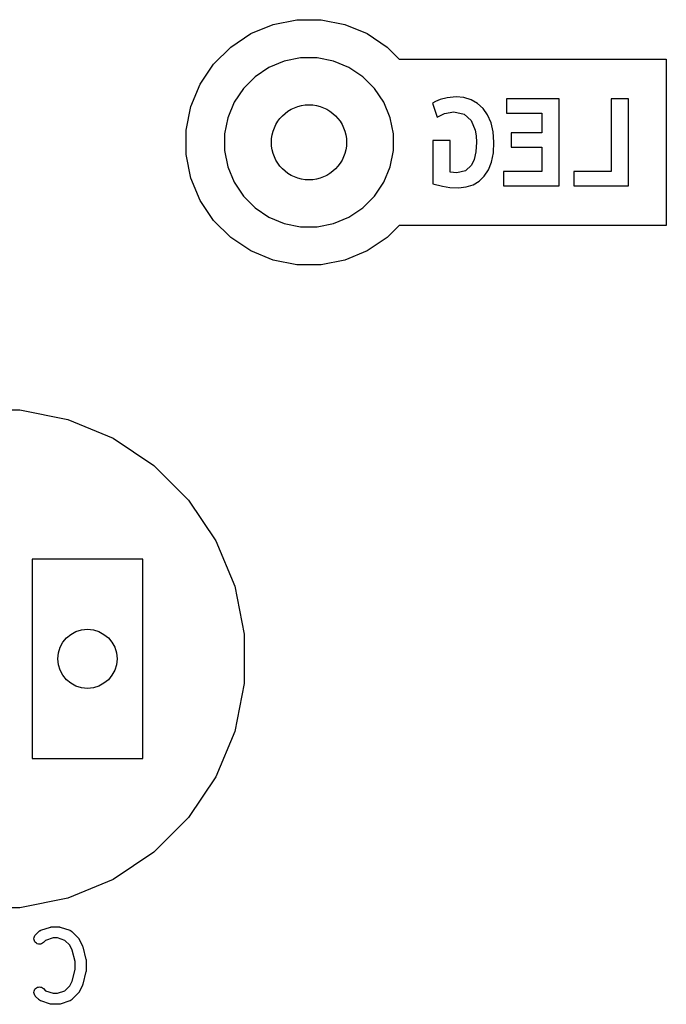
# Model space of a CAD drawing. Extents: x 4.93 to 6.76, y -5.59 to -2.93.
# Tile 9 of 29: x 6.2 to 6.55, y -5.3 to -4.78. Entities that reach past the tile are written whole.
import ezdxf

# ---------------------------------------------------------------- set-up
doc = ezdxf.new("R2010")
doc.units = 0
doc.header["$MEASUREMENT"] = 0
doc.layers.add('BLACK', color=7, linetype='CONTINUOUS')

msp = doc.modelspace()

# ---------------------------------------------------------------- linework, layer by layer
at = {"layer": 'BLACK', "linetype": 'CONTINUOUS'}
for p, q in [((6.32727, -4.78454), (6.33918, -4.7796)), ((6.33918, -4.7796), (6.35182, -4.77709)), ((6.35182, -4.77709), (6.36471, -4.77709)), ((6.36471, -4.77709), (6.37735, -4.7796)), ((6.37735, -4.7796), (6.38926, -4.78454)), ((6.31656, -4.7917), (6.32727, -4.78454)), ((6.38926, -4.78454), (6.39998, -4.7917)), ((6.30744, -4.80081), (6.31656, -4.7917)), ((6.39998, -4.7917), (6.40639, -4.79811)), ((6.30028, -4.81153), (6.30744, -4.80081)), ((6.34512, -4.79919), (6.33692, -4.80259)), ((6.35383, -4.79746), (6.34512, -4.79919)), ((6.36271, -4.79746), (6.35383, -4.79746)), ((6.37141, -4.79919), (6.36271, -4.79746)), ((6.37961, -4.80259), (6.37141, -4.79919)), ((6.40639, -4.79811), (6.5488, -4.79811)), ((6.5488, -4.79811), (6.5488, -4.88693)), ((6.33692, -4.80259), (6.32955, -4.80752)), ((6.38699, -4.80752), (6.37961, -4.80259)), ((6.29535, -4.82343), (6.30028, -4.81153)), ((6.32955, -4.80752), (6.32327, -4.8138)), ((6.39327, -4.8138), (6.38699, -4.80752)), ((6.32327, -4.8138), (6.31834, -4.82118)), ((6.3982, -4.82118), (6.39327, -4.8138)), ((6.31834, -4.82118), (6.31494, -4.82938)), ((6.40159, -4.82938), (6.3982, -4.82118)), ((6.42568, -4.82077), (6.42414, -4.82167)), ((6.42414, -4.82167), (6.42654, -4.82902)), ((6.42827, -4.81964), (6.42568, -4.82077)), ((6.43198, -4.81871), (6.42827, -4.81964)), ((6.43682, -4.81829), (6.43198, -4.81871)), ((6.44088, -4.81868), (6.43682, -4.81829)), ((6.44469, -4.81983), (6.44088, -4.81868)), ((6.44812, -4.82175), (6.44469, -4.81983)), ((6.45107, -4.82444), (6.44812, -4.82175)), ((6.46359, -4.81934), (6.46359, -4.82699)), ((6.49172, -4.81934), (6.46359, -4.81934)), ((6.49172, -4.86577), (6.49172, -4.81934)), ((6.52862, -4.81934), (6.51932, -4.81934)), ((6.51932, -4.81934), (6.51932, -4.85812)), ((6.52862, -4.86577), (6.52862, -4.81934)), ((6.29284, -4.83608), (6.29535, -4.82343)), ((6.42654, -4.82902), (6.43059, -4.82714)), ((6.43059, -4.82714), (6.43554, -4.82632)), ((6.43554, -4.82632), (6.44109, -4.82752)), ((6.44109, -4.82752), (6.4448, -4.83086)), ((6.45348, -4.82789), (6.45107, -4.82444)), ((6.45534, -4.83206), (6.45348, -4.82789)), ((6.46359, -4.82699), (6.48249, -4.82699)), ((6.48249, -4.82699), (6.48249, -4.83742)), ((6.31494, -4.82938), (6.31321, -4.83808)), ((6.40333, -4.83808), (6.40159, -4.82938)), ((6.4448, -4.83086), (6.4469, -4.83596)), ((6.45652, -4.83694), (6.45534, -4.83206)), ((6.29284, -4.84896), (6.29284, -4.83608)), ((6.31321, -4.83808), (6.31321, -4.84696)), ((6.40333, -4.84696), (6.40333, -4.83808)), ((6.4469, -4.83596), (6.44738, -4.83908)), ((6.45692, -4.84252), (6.45652, -4.83694)), ((6.48249, -4.83742), (6.46607, -4.83742)), ((6.46607, -4.83742), (6.46607, -4.84507)), ((6.43359, -4.84147), (6.42437, -4.84147)), ((6.42437, -4.84147), (6.42437, -4.86464)), ((6.43359, -4.85842), (6.43359, -4.84147)), ((6.44754, -4.84252), (6.44725, -4.84758)), ((6.44738, -4.83908), (6.44754, -4.84252)), ((6.45658, -4.84815), (6.45692, -4.84252)), ((6.29535, -4.86161), (6.29284, -4.84896)), ((6.31321, -4.84696), (6.31494, -4.85566)), ((6.40159, -4.85566), (6.40333, -4.84696)), ((6.44725, -4.84758), (6.44637, -4.85167)), ((6.45557, -4.85306), (6.45658, -4.84815)), ((6.46607, -4.84507), (6.48249, -4.84507)), ((6.48249, -4.84507), (6.48249, -4.85812)), ((6.44637, -4.85167), (6.44492, -4.85478)), ((6.45393, -4.85722), (6.45557, -4.85306)), ((6.31494, -4.85566), (6.31834, -4.86386)), ((6.3982, -4.86386), (6.40159, -4.85566)), ((6.43539, -4.85864), (6.43359, -4.85842)), ((6.43719, -4.85872), (6.43539, -4.85864)), ((6.44167, -4.85774), (6.43719, -4.85872)), ((6.44492, -4.85478), (6.44167, -4.85774)), ((6.45174, -4.86063), (6.45393, -4.85722)), ((6.48249, -4.85812), (6.46194, -4.85812)), ((6.46194, -4.85812), (6.46194, -4.86577)), ((6.51932, -4.85812), (6.49944, -4.85812)), ((6.49944, -4.85812), (6.49944, -4.86577)), ((6.30028, -4.87351), (6.29535, -4.86161)), ((6.31834, -4.86386), (6.32327, -4.87124)), ((6.39327, -4.87124), (6.3982, -4.86386)), ((6.42437, -4.86464), (6.4295, -4.86599)), ((6.44578, -4.86521), (6.44901, -4.86329)), ((6.44901, -4.86329), (6.45174, -4.86063)), ((6.4295, -4.86599), (6.43336, -4.86656)), ((6.43336, -4.86656), (6.43794, -4.86674)), ((6.43794, -4.86674), (6.44207, -4.86636)), ((6.44207, -4.86636), (6.44578, -4.86521)), ((6.46194, -4.86577), (6.49172, -4.86577)), ((6.49944, -4.86577), (6.52862, -4.86577)), ((6.30744, -4.88423), (6.30028, -4.87351)), ((6.32327, -4.87124), (6.32955, -4.87752)), ((6.38699, -4.87752), (6.39327, -4.87124)), ((6.32955, -4.87752), (6.33692, -4.88245)), ((6.37961, -4.88245), (6.38699, -4.87752)), ((6.31656, -4.89334), (6.30744, -4.88423)), ((6.33692, -4.88245), (6.34512, -4.88585)), ((6.37141, -4.88585), (6.37961, -4.88245)), ((6.34512, -4.88585), (6.35383, -4.88758)), ((6.35383, -4.88758), (6.36271, -4.88758)), ((6.36271, -4.88758), (6.37141, -4.88585)), ((6.40639, -4.88693), (6.39998, -4.89334)), ((6.5488, -4.88693), (6.40639, -4.88693)), ((6.32727, -4.9005), (6.31656, -4.89334)), ((6.39998, -4.89334), (6.38926, -4.9005)), ((6.33918, -4.90544), (6.32727, -4.9005)), ((6.38926, -4.9005), (6.37735, -4.90544)), ((6.35182, -4.90795), (6.33918, -4.90544)), ((6.37735, -4.90544), (6.36471, -4.90795)), ((6.36471, -4.90795), (6.35182, -4.90795)), ((6.17786, -4.98529), (6.20403, -4.98529)), ((6.20403, -4.98529), (6.22969, -4.99039)), ((6.22969, -4.99039), (6.25386, -5.0004)), ((6.25386, -5.0004), (6.27561, -5.01494)), ((6.27561, -5.01494), (6.29411, -5.03344)), ((6.29411, -5.03344), (6.30865, -5.0552)), ((6.30865, -5.0552), (6.31866, -5.07937)), ((6.21063, -5.06496), (6.21063, -5.17126)), ((6.26969, -5.06496), (6.21063, -5.06496)), ((6.26969, -5.17126), (6.26969, -5.06496)), ((6.31866, -5.07937), (6.32377, -5.10503)), ((6.32377, -5.10503), (6.32377, -5.13119)), ((6.32377, -5.13119), (6.31866, -5.15685)), ((6.31866, -5.15685), (6.30865, -5.18102)), ((6.21063, -5.17126), (6.26969, -5.17126)), ((6.30865, -5.18102), (6.29411, -5.20278)), ((6.29411, -5.20278), (6.27561, -5.22128)), ((6.27561, -5.22128), (6.25386, -5.23582)), ((6.25386, -5.23582), (6.22969, -5.24583)), ((6.22969, -5.24583), (6.20403, -5.25093)), ((6.20403, -5.25093), (6.17786, -5.25093)), ((6.21248, -5.26535), (6.21417, -5.26366)), ((6.21417, -5.26366), (6.2142, -5.26363)), ((6.2142, -5.26363), (6.21426, -5.26358)), ((6.21426, -5.26358), (6.21432, -5.26351)), ((6.21432, -5.26351), (6.21449, -5.2634)), ((6.21449, -5.2634), (6.21465, -5.26327)), ((6.21465, -5.26327), (6.21472, -5.26323)), ((6.21472, -5.26323), (6.21479, -5.26318)), ((6.21479, -5.26318), (6.21498, -5.2631)), ((6.21498, -5.2631), (6.21516, -5.26301)), ((6.21516, -5.26301), (6.21524, -5.26298)), ((6.21524, -5.26298), (6.21532, -5.26295)), ((6.21532, -5.26295), (6.22038, -5.26126)), ((6.22038, -5.26126), (6.22042, -5.26125)), ((6.22042, -5.26125), (6.22058, -5.26121)), ((6.22058, -5.26121), (6.22074, -5.26116)), ((6.22074, -5.26116), (6.22086, -5.26115)), ((6.22086, -5.26115), (6.22099, -5.26113)), ((6.22099, -5.26113), (6.22115, -5.26112)), ((6.22115, -5.26112), (6.22132, -5.26111)), ((6.22132, -5.26111), (6.22469, -5.26111)), ((6.22469, -5.26111), (6.22473, -5.26111)), ((6.22473, -5.26111), (6.2249, -5.26113)), ((6.2249, -5.26113), (6.22506, -5.26113)), ((6.22506, -5.26113), (6.22518, -5.26116)), ((6.22518, -5.26116), (6.2253, -5.26117)), ((6.2253, -5.26117), (6.22546, -5.26122)), ((6.22546, -5.26122), (6.22562, -5.26126)), ((6.22562, -5.26126), (6.23069, -5.26295)), ((6.23069, -5.26295), (6.23073, -5.26296)), ((6.23073, -5.26296), (6.2308, -5.263)), ((6.2308, -5.263), (6.23089, -5.26302)), ((6.23089, -5.26302), (6.23107, -5.26312)), ((6.23107, -5.26312), (6.23125, -5.2632)), ((6.23125, -5.2632), (6.23132, -5.26325)), ((6.23132, -5.26325), (6.2314, -5.26329)), ((6.2314, -5.26329), (6.23155, -5.26342)), ((6.23155, -5.26342), (6.23171, -5.26354)), ((6.23171, -5.26354), (6.23177, -5.2636)), ((6.23177, -5.2636), (6.23184, -5.26366)), ((6.23184, -5.26366), (6.23522, -5.26703)), ((6.21161, -5.26743), (6.21167, -5.26685)), ((6.21167, -5.268), (6.21161, -5.26743)), ((6.21167, -5.26685), (6.21184, -5.2663)), ((6.21183, -5.26855), (6.21167, -5.268)), ((6.2121, -5.26906), (6.21183, -5.26855)), ((6.21184, -5.2663), (6.21211, -5.26579)), ((6.21246, -5.26951), (6.2121, -5.26906)), ((6.21211, -5.26579), (6.21248, -5.26535)), ((6.21785, -5.26833), (6.21665, -5.26952)), ((6.2218, -5.26701), (6.21785, -5.26833)), ((6.22421, -5.26701), (6.2218, -5.26701)), ((6.22816, -5.26833), (6.22421, -5.26701)), ((6.2307, -5.27087), (6.22816, -5.26833)), ((6.23522, -5.26703), (6.23524, -5.26706)), ((6.23524, -5.26706), (6.23535, -5.26719)), ((6.23535, -5.26719), (6.23546, -5.26731)), ((6.23546, -5.26731), (6.23553, -5.26742)), ((6.23553, -5.26742), (6.2356, -5.26751)), ((6.2356, -5.26751), (6.23568, -5.26766)), ((6.23568, -5.26766), (6.23577, -5.2678)), ((6.23577, -5.2678), (6.23746, -5.27118)), ((6.21291, -5.26988), (6.21246, -5.26951)), ((6.21341, -5.27015), (6.21291, -5.26988)), ((6.21396, -5.27033), (6.21341, -5.27015)), ((6.21454, -5.27039), (6.21396, -5.27033)), ((6.21511, -5.27034), (6.21454, -5.27039)), ((6.21566, -5.27018), (6.21511, -5.27034)), ((6.21618, -5.26991), (6.21566, -5.27018)), ((6.21663, -5.26955), (6.21618, -5.26991)), ((6.21665, -5.26952), (6.21663, -5.26955)), ((6.23203, -5.27353), (6.2307, -5.27087)), ((6.23355, -5.27961), (6.23203, -5.27353)), ((6.23746, -5.27118), (6.23747, -5.27121)), ((6.23747, -5.27121), (6.23748, -5.27123)), ((6.23748, -5.27123), (6.23749, -5.27124)), ((6.23749, -5.27124), (6.23758, -5.2715)), ((6.23758, -5.2715), (6.23767, -5.27175)), ((6.23767, -5.27175), (6.23767, -5.27177)), ((6.23767, -5.27177), (6.23768, -5.27178)), ((6.23768, -5.27178), (6.23937, -5.27853)), ((6.23355, -5.28394), (6.23355, -5.27961)), ((6.23937, -5.27853), (6.23938, -5.27857)), ((6.23938, -5.27857), (6.23938, -5.27862)), ((6.23938, -5.27862), (6.2394, -5.27867)), ((6.2394, -5.27867), (6.23942, -5.27891)), ((6.23942, -5.27891), (6.23945, -5.27914)), ((6.23945, -5.27914), (6.23945, -5.27919)), ((6.23945, -5.27919), (6.23945, -5.27925)), ((6.23945, -5.27925), (6.23945, -5.28431)), ((6.23203, -5.29003), (6.23355, -5.28394)), ((6.23937, -5.28502), (6.23768, -5.29177)), ((6.23939, -5.28492), (6.23937, -5.28497)), ((6.23937, -5.28497), (6.23937, -5.28502)), ((6.23942, -5.28469), (6.23939, -5.28492)), ((6.23945, -5.28445), (6.23942, -5.28469)), ((6.23945, -5.28431), (6.23945, -5.28435)), ((6.23945, -5.28435), (6.23945, -5.2844)), ((6.23945, -5.2844), (6.23945, -5.28445)), ((6.2307, -5.29268), (6.23203, -5.29003)), ((6.21161, -5.29609), (6.21168, -5.29552)), ((6.21168, -5.29552), (6.21185, -5.29497)), ((6.21185, -5.29497), (6.21212, -5.29446)), ((6.21212, -5.29446), (6.21249, -5.29402)), ((6.21249, -5.29402), (6.21294, -5.29365)), ((6.21294, -5.29365), (6.21345, -5.29339)), ((6.21345, -5.29339), (6.214, -5.29322)), ((6.214, -5.29322), (6.21458, -5.29317)), ((6.21458, -5.29317), (6.21515, -5.29322)), ((6.21515, -5.29322), (6.2157, -5.29339)), ((6.2157, -5.29339), (6.21621, -5.29367)), ((6.21621, -5.29367), (6.21665, -5.29403)), ((6.21665, -5.29403), (6.21785, -5.29523)), ((6.21785, -5.29523), (6.2218, -5.29654)), ((6.22421, -5.29654), (6.22816, -5.29523)), ((6.22816, -5.29523), (6.2307, -5.29268)), ((6.23746, -5.29238), (6.23577, -5.29575)), ((6.23747, -5.29235), (6.23746, -5.29237)), ((6.23746, -5.29237), (6.23746, -5.29238)), ((6.23756, -5.2921), (6.23747, -5.29235)), ((6.23766, -5.29184), (6.23756, -5.2921)), ((6.23767, -5.29181), (6.23766, -5.29183)), ((6.23766, -5.29183), (6.23766, -5.29184)), ((6.23768, -5.29177), (6.23767, -5.29181)), ((6.21166, -5.29666), (6.21161, -5.29609)), ((6.21183, -5.29722), (6.21166, -5.29666)), ((6.21209, -5.29773), (6.21183, -5.29722)), ((6.21245, -5.29818), (6.21209, -5.29773)), ((6.21248, -5.29821), (6.21245, -5.29818)), ((6.21417, -5.29989), (6.21248, -5.29821)), ((6.21423, -5.29995), (6.21417, -5.29989)), ((6.21429, -5.30001), (6.21423, -5.29995)), ((6.21446, -5.30013), (6.21429, -5.30001)), ((6.21461, -5.30026), (6.21446, -5.30013)), ((6.21469, -5.3003), (6.21461, -5.30026)), ((6.21476, -5.30035), (6.21469, -5.3003)), ((6.21494, -5.30044), (6.21476, -5.30035)), ((6.21512, -5.30053), (6.21494, -5.30044)), ((6.2152, -5.30056), (6.21512, -5.30053)), ((6.21528, -5.30059), (6.2152, -5.30056)), ((6.21532, -5.30061), (6.21528, -5.30059)), ((6.22038, -5.30229), (6.21532, -5.30061)), ((6.2218, -5.29654), (6.22421, -5.29654)), ((6.23069, -5.30061), (6.22562, -5.30229)), ((6.23077, -5.30057), (6.23069, -5.30061)), ((6.23085, -5.30055), (6.23077, -5.30057)), ((6.23103, -5.30046), (6.23085, -5.30055)), ((6.23121, -5.30037), (6.23103, -5.30046)), ((6.23128, -5.30032), (6.23121, -5.30037)), ((6.23136, -5.30028), (6.23128, -5.30032)), ((6.23152, -5.30016), (6.23136, -5.30028)), ((6.23168, -5.30004), (6.23152, -5.30016)), ((6.23174, -5.29998), (6.23168, -5.30004)), ((6.23181, -5.29992), (6.23174, -5.29998)), ((6.23184, -5.29989), (6.23181, -5.29992)), ((6.23522, -5.29652), (6.23184, -5.29989)), ((6.23532, -5.29639), (6.23522, -5.29652)), ((6.23544, -5.29627), (6.23532, -5.29639)), ((6.2355, -5.29617), (6.23544, -5.29627)), ((6.23558, -5.29607), (6.2355, -5.29617)), ((6.23566, -5.29593), (6.23558, -5.29607)), ((6.23575, -5.29579), (6.23566, -5.29593)), ((6.23577, -5.29575), (6.23575, -5.29579)), ((6.22054, -5.30233), (6.22038, -5.30229)), ((6.2207, -5.30238), (6.22054, -5.30233)), ((6.22082, -5.3024), (6.2207, -5.30238)), ((6.22094, -5.30242), (6.22082, -5.3024)), ((6.22111, -5.30243), (6.22094, -5.30242)), ((6.22127, -5.30245), (6.22111, -5.30243)), ((6.22132, -5.30245), (6.22127, -5.30245)), ((6.22469, -5.30245), (6.22132, -5.30245)), ((6.22486, -5.30243), (6.22469, -5.30245)), ((6.22502, -5.30243), (6.22486, -5.30243)), ((6.22514, -5.3024), (6.22502, -5.30243)), ((6.22526, -5.30239), (6.22514, -5.3024)), ((6.22542, -5.30234), (6.22526, -5.30239)), ((6.22559, -5.30231), (6.22542, -5.30234)), ((6.22562, -5.30229), (6.22559, -5.30231))]:
    msp.add_line(p, q, dxfattribs=at)
at = {"layer": 'BLACK'}
for centre, radius in [((6.35827, -4.84252), 0.02004), ((6.24016, -5.11811), 0.01575)]:
    msp.add_circle(centre, radius, dxfattribs=at)

doc.saveas('drawing.dxf')
